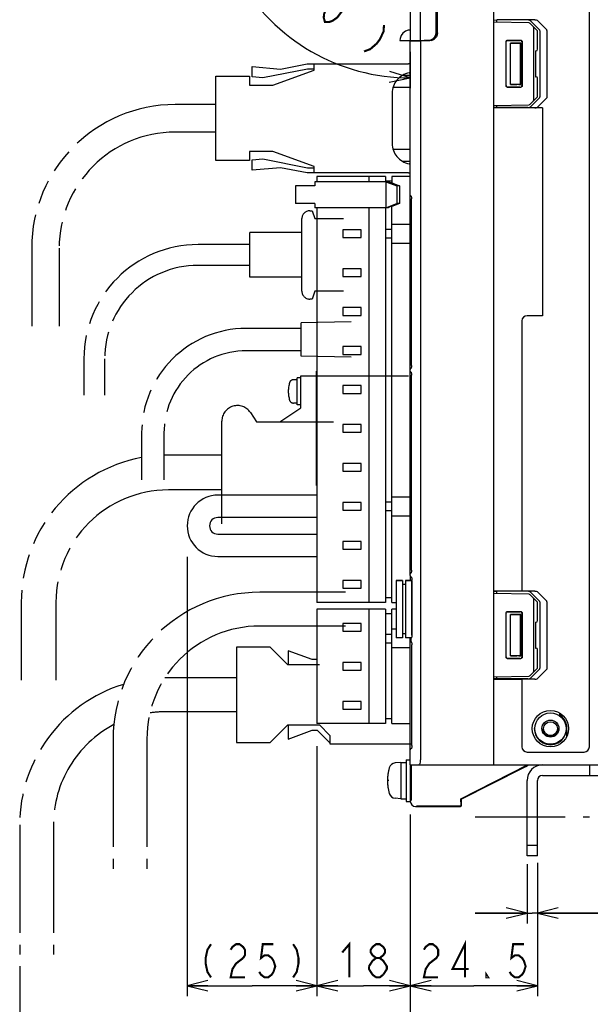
# Model space of a CAD drawing. Extents: x 77 to 816, y 33 to 540.
# Tile 19 of 22: x 565 to 675, y 234 to 423. Entities that reach past the tile are written whole.
import ezdxf

# ---------------------------------------------------------------- set-up
doc = ezdxf.new("R2010")
doc.units = 0
doc.header["$LTSCALE"] = 46.2
for name, pattern in [('CENTER', [0.6, 0.375, -0.075, 0.075, -0.075]), ('HIDDEN', [0.2, 0.1, -0.1]), ('PHANTOM', [0.8, 0.45, -0.05, 0.1, -0.05, 0.1, -0.05])]:
    doc.linetypes.add(name, pattern=pattern)
doc.layers.get('0').update_dxf_attribs({"linetype": 'CONTINUOUS'})
for name, color, linetype in [('ALL_AXIS', 7, 'CONTINUOUS'), ('ALL_CURVE', 7, 'CONTINUOUS'), ('ALL_DIM', 7, 'CONTINUOUS'), ('ALL_FEATURES', 7, 'CONTINUOUS'), ('DEFAULT_2', 8, 'HIDDEN')]:
    doc.layers.add(name, color=color, linetype=linetype)
doc.dimstyles.get("Standard").update_dxf_attribs({"dimtxt": 2.5, "dimasz": 2.5, "dimexe": 1.25, "dimexo": 0.625, "dimtad": 1, "dimcen": 2.5, "dimazin": 3, "dimtfac": 1, "dimtmove": 0, "dimatfit": 3})

# ---------------------------------------------------------------- blocks, each defined once
blk = doc.blocks.new('_OPEN')
at = {"color": 0, "linetype": 'BYBLOCK'}
for p, q in [((0, 0), (-1, 0.25)), ((-1, -0.25), (0, 0)), ((-1, 0), (0, 0))]:
    blk.add_line(p, q, dxfattribs=at)
blk = doc.blocks.new('*D0')
at = {"layer": 'ALL_DIM', "color": 2, "linetype": 'CONTINUOUS'}
for p, q in [((597.02, 320.08), (597.02, 235.5)), ((622.02, 283.65), (622.02, 235.5)), ((597.02, 237.5), (609.52, 237.5)), ((622.02, 237.5), (609.52, 237.5))]:
    blk.add_line(p, q, dxfattribs=at)
at = {"layer": 'ALL_DIM', "color": 2, "linetype": 'CONTINUOUS', "xscale": 4, "yscale": 4, "zscale": 4, "rotation": 180}
blk.add_blockref('_OPEN', (597.02, 237.5), dxfattribs=at)
at = {"layer": 'ALL_DIM', "color": 2, "linetype": 'CONTINUOUS', "xscale": 4, "yscale": 4, "zscale": 4}
blk.add_blockref('_OPEN', (622.02, 237.5), dxfattribs=at)
blk = doc.blocks.new('*D4')
at = {"layer": 'ALL_DIM', "color": 2, "linetype": 'CONTINUOUS'}
for p, q in [((635.12, 453.31), (605.18, 470.6)), ((640, 417.32), (640, 410.28))]:
    blk.add_line(p, q, dxfattribs=at)
for points in [[(605.98, 465.58), (606.91, 469.6), (604.2, 466.49)], [(635.95, 411.49), (640, 412.28), (636.06, 413.49)]]:
    blk.add_lwpolyline(points, dxfattribs=at)
for start, end in [(150, 210), (210, 270)]:
    blk.add_arc((640, 450.49), 38.21, start, end, dxfattribs=at)
blk = doc.blocks.new('*D6')
at = {"layer": 'ALL_DIM', "color": 2, "linetype": 'CONTINUOUS'}
for p, q in [((622.02, 282.48), (622.02, 235.5)), ((640, 268.8), (640, 235.5)), ((622.02, 237.5), (631.01, 237.5)), ((640, 237.5), (631.01, 237.5))]:
    blk.add_line(p, q, dxfattribs=at)
at = {"layer": 'ALL_DIM', "color": 2, "linetype": 'CONTINUOUS', "xscale": 4, "yscale": 4, "zscale": 4, "rotation": 180}
blk.add_blockref('_OPEN', (622.02, 237.5), dxfattribs=at)
at = {"layer": 'ALL_DIM', "color": 2, "linetype": 'CONTINUOUS', "xscale": 4, "yscale": 4, "zscale": 4}
blk.add_blockref('_OPEN', (640, 237.5), dxfattribs=at)
blk = doc.blocks.new('*D7')
at = {"layer": 'ALL_DIM', "color": 2, "linetype": 'CONTINUOUS'}
for p, q in [((640, 269.95), (640, 221.5)), ((564.75, 241.29), (564.75, 221.5)), ((564.75, 223.5), (602.38, 223.5)), ((640, 223.5), (602.38, 223.5))]:
    blk.add_line(p, q, dxfattribs=at)
at = {"layer": 'ALL_DIM', "color": 2, "linetype": 'CONTINUOUS', "xscale": 4, "yscale": 4, "zscale": 4, "rotation": 180}
blk.add_blockref('_OPEN', (564.75, 223.5), dxfattribs=at)
at = {"layer": 'ALL_DIM', "color": 2, "linetype": 'CONTINUOUS', "xscale": 4, "yscale": 4, "zscale": 4}
blk.add_blockref('_OPEN', (640, 223.5), dxfattribs=at)
blk = doc.blocks.new('*D8')
at = {"layer": 'ALL_DIM', "color": 2, "linetype": 'CONTINUOUS'}
for p, q in [((640, 270.44), (640, 221.5)), ((780, 269.42), (780, 221.5)), ((640, 223.5), (710, 223.5)), ((780, 223.5), (710, 223.5))]:
    blk.add_line(p, q, dxfattribs=at)
at = {"layer": 'ALL_DIM', "color": 2, "linetype": 'CONTINUOUS', "xscale": 4, "yscale": 4, "zscale": 4, "rotation": 180}
blk.add_blockref('_OPEN', (640, 223.5), dxfattribs=at)
at = {"layer": 'ALL_DIM', "color": 2, "linetype": 'CONTINUOUS', "xscale": 4, "yscale": 4, "zscale": 4}
blk.add_blockref('_OPEN', (780, 223.5), dxfattribs=at)
blk = doc.blocks.new('*D13')
at = {"layer": 'ALL_DIM', "color": 2, "linetype": 'CONTINUOUS'}
for p, q in [((640, 269.92), (640, 235.5)), ((664.5, 261.15), (664.5, 235.5)), ((640, 237.5), (652.25, 237.5)), ((664.5, 237.5), (652.25, 237.5))]:
    blk.add_line(p, q, dxfattribs=at)
at = {"layer": 'ALL_DIM', "color": 2, "linetype": 'CONTINUOUS', "xscale": 4, "yscale": 4, "zscale": 4, "rotation": 180}
blk.add_blockref('_OPEN', (640, 237.5), dxfattribs=at)
at = {"layer": 'ALL_DIM', "color": 2, "linetype": 'CONTINUOUS', "xscale": 4, "yscale": 4, "zscale": 4}
blk.add_blockref('_OPEN', (664.5, 237.5), dxfattribs=at)
blk = doc.blocks.new('*D14')
at = {"layer": 'ALL_DIM', "color": 2, "linetype": 'CONTINUOUS'}
for p, q in [((662.5, 260.9), (662.5, 249.5)), ((664.5, 260.9), (664.5, 249.5)), ((662.5, 251.5), (652.5, 251.5)), ((652.5, 251.5), (663.5, 251.5)), ((689.52, 251.5), (663.5, 251.5)), ((664.5, 251.5), (689.52, 251.5))]:
    blk.add_line(p, q, dxfattribs=at)
at = {"layer": 'ALL_DIM', "color": 2, "linetype": 'CONTINUOUS', "xscale": 4, "yscale": 4, "zscale": 4}
blk.add_blockref('_OPEN', (662.5, 251.5), dxfattribs=at)
at = {"layer": 'ALL_DIM', "color": 2, "linetype": 'CONTINUOUS', "xscale": 4, "yscale": 4, "zscale": 4, "rotation": 180}
blk.add_blockref('_OPEN', (664.5, 251.5), dxfattribs=at)

msp = doc.modelspace()

# ---------------------------------------------------------------- linework, layer by layer
at = {"color": 7, "linetype": 'CONTINUOUS'}
for p, q in [((674.5, 283.5), (674.5, 436.5)), ((664.003, 423.49), (661.5, 423.49)), ((666.218, 421.615), (664.568, 423.283)), ((666.343, 408.667), (666.343, 421.333)), ((665.5, 366.5), (662.5, 366.5)), ((661.5, 365.5), (661.5, 313.5)), ((656, 313.5), (661.5, 313.5)), ((664.003, 313.49), (661.5, 313.49)), ((666.218, 311.615), (664.568, 313.283)), ((666.343, 298.667), (666.343, 311.333)), ((666.218, 298.385), (664.568, 296.717)), ((656, 296.5), (661.5, 296.5)), ((664.003, 296.51), (661.5, 296.51)), ((661.5, 296.5), (661.5, 283.5)), ((662.5, 282.5), (673.5, 282.5))]:
    msp.add_line(p, q, dxfattribs=at)
for points in [[(664.003, 423.49), (664.233, 423.462), (664.424, 423.389), (664.568, 423.283)], [(666.343, 421.333), (666.33, 421.429), (666.289, 421.524), (666.218, 421.615)], [(666.343, 408.667), (666.33, 408.571), (666.289, 408.476), (666.218, 408.385)], [(664.003, 313.49), (664.233, 313.462), (664.424, 313.389), (664.568, 313.283)], [(666.343, 311.333), (666.33, 311.429), (666.289, 311.524), (666.218, 311.615)], [(666.343, 298.667), (666.33, 298.571), (666.289, 298.476), (666.218, 298.385)], [(664.003, 296.51), (664.233, 296.538), (664.424, 296.611), (664.568, 296.717)]]:
    msp.add_lwpolyline(points, dxfattribs=at)
msp.add_circle((667, 287), 3.5, dxfattribs=at)
for centre, start, end in [((662.5, 365.5), 90, 180), ((662.5, 283.5), 180, 270), ((673.5, 283.5), 270, 360)]:
    msp.add_arc(centre, 1, start, end, dxfattribs=at)
at = {"layer": 'ALL_AXIS', "color": 8, "linetype": 'PHANTOM'}
for p, q in [((613.51, 410.9), (621.51, 413.75)), ((621.51, 413.75), (621.51, 415)), ((621.51, 415), (639.628, 415)), ((602.51, 396.4), (602.51, 412.6)), ((602.51, 412.6), (609.01, 412.6)), ((609.01, 412.6), (609.01, 410.9)), ((640, 412.75), (638.459, 412.75)), ((639.787, 413.25), (640, 413.25)), ((609.01, 410.9), (613.51, 410.9)), ((636.51, 409.316), (636.51, 399.684)), ((609.01, 396.4), (602.51, 396.4)), ((609.01, 398.1), (609.01, 396.4)), ((613.51, 398.1), (609.01, 398.1)), ((621.51, 395.25), (613.51, 398.1)), ((638.459, 396.25), (640, 396.25)), ((621.51, 394), (621.51, 395.25)), ((640, 395.75), (639.787, 395.75)), ((639.628, 394), (621.51, 394)), ((619, 364.05), (610.4, 364.05)), ((628.6, 365.3), (619, 365.1)), ((619, 358.7), (619, 365.1)), ((619, 359.75), (610.4, 359.75)), ((628.6, 358.5), (619, 358.7)), ((618.201, 349.33), (618.201, 354.53)), ((618.895, 354.53), (618.201, 354.53)), ((618.895, 348.75), (618.895, 354.9)), ((618.895, 354.9), (640.254, 354.9)), ((618.201, 354.18), (617.508, 354.18)), ((618.201, 349.68), (617.508, 349.68)), ((618.895, 349.33), (618.201, 349.33)), ((609.195, 347.859), (610.395, 346.05)), ((614.895, 346.05), (618.895, 348.75)), ((603.695, 326.4), (603.695, 346.2))]:
    msp.add_line(p, q, dxfattribs=at)
at = {"layer": 'ALL_AXIS', "color": 7, "linetype": 'CONTINUOUS'}
for p, q in [((622.02, 393.3), (622.02, 392.3)), ((635.22, 393.3), (622.02, 393.3)), ((632.02, 393.3), (632.02, 392.3)), ((635.22, 393.3), (635.22, 392.3)), ((617.863, 391.5), (617.863, 388.1)), ((620.488, 391.5), (617.864, 391.5)), ((620.488, 388.1), (617.864, 388.1)), ((622.02, 387.3), (622.02, 311.3)), ((632.02, 387.3), (632.02, 311.3)), ((635.22, 387.3), (635.22, 311.3)), ((627.02, 383.05), (627.02, 381.55)), ((630.52, 383.05), (627.02, 383.05)), ((630.52, 381.55), (630.52, 383.05)), ((627.02, 381.55), (630.52, 381.55)), ((627.02, 375.55), (627.02, 374.05)), ((630.52, 375.55), (627.02, 375.55)), ((630.52, 374.05), (630.52, 375.55)), ((627.02, 374.05), (630.52, 374.05)), ((627.02, 368.05), (627.02, 366.55)), ((630.52, 368.05), (627.02, 368.05)), ((630.52, 366.55), (630.52, 368.05)), ((627.02, 366.55), (630.52, 366.55)), ((627.02, 360.55), (627.02, 359.05)), ((630.52, 360.55), (627.02, 360.55)), ((630.52, 359.05), (630.52, 360.55)), ((627.02, 359.05), (630.52, 359.05)), ((627.02, 353.05), (627.02, 351.55)), ((630.52, 353.05), (627.02, 353.05)), ((630.52, 351.55), (630.52, 353.05)), ((627.02, 351.55), (630.52, 351.55)), ((627.02, 345.55), (627.02, 344.05)), ((630.52, 345.55), (627.02, 345.55)), ((630.52, 344.05), (630.52, 345.55)), ((627.02, 344.05), (630.52, 344.05)), ((627.02, 338.05), (627.02, 336.55)), ((630.52, 338.05), (627.02, 338.05)), ((630.52, 336.55), (630.52, 338.05)), ((627.02, 336.55), (630.52, 336.55)), ((627.02, 330.55), (627.02, 329.05)), ((630.52, 330.55), (627.02, 330.55)), ((630.52, 329.05), (630.52, 330.55)), ((627.02, 329.05), (630.52, 329.05)), ((627.02, 323.05), (627.02, 321.55)), ((630.52, 323.05), (627.02, 323.05)), ((630.52, 321.55), (630.52, 323.05)), ((627.02, 321.55), (630.52, 321.55)), ((627.02, 315.55), (627.02, 314.05)), ((630.52, 315.55), (627.02, 315.55)), ((630.52, 314.05), (630.52, 315.55)), ((637.3, 315.5), (637.3, 304.5)), ((637.3, 315.5), (638.5, 315.5)), ((639.1, 315.5), (640.3, 315.5)), ((640.3, 315.5), (640.3, 304.821)), ((627.02, 314.05), (630.52, 314.05)), ((635.22, 311.3), (622.02, 311.3)), ((622.02, 310), (622.02, 288)), ((635.22, 310), (622.02, 310)), ((632.02, 310), (632.02, 288)), ((635.22, 310), (635.22, 288)), ((630.52, 299.75), (627.02, 299.75)), ((627.02, 299.75), (627.02, 298.25)), ((630.52, 298.25), (630.52, 299.75)), ((627.02, 298.25), (630.52, 298.25)), ((630.52, 292.25), (627.02, 292.25)), ((627.02, 292.25), (627.02, 290.75)), ((630.52, 290.75), (630.52, 292.25)), ((627.02, 290.75), (630.52, 290.75)), ((668.997, 289.499), (669.013, 289.543)), ((669.029, 289.591), (669.06, 289.682)), ((669.06, 289.682), (669.091, 289.774)), ((635.22, 288), (622.02, 288)), ((639.2, 281), (640, 281)), ((639.2, 281), (639.2, 273)), ((638.2, 280.5), (637.081, 280.402)), ((638.2, 280.5), (639.2, 280.5)), ((638.2, 280.5), (638.2, 273.5)), ((640, 280), (640, 273)), ((640.154, 278.772), (640, 278.772)), ((655.581, 276.399), (656.762, 277)), ((656.83, 277), (655.641, 276.397)), ((656.762, 277), (657.951, 277.603)), ((658.011, 277.601), (656.83, 277)), ((657.951, 277.603), (658.886, 278.075)), ((658.937, 278.074), (658.011, 277.601)), ((658.886, 278.075), (659.592, 278.43)), ((659.633, 278.43), (658.937, 278.074)), ((660.091, 278.668), (659.633, 278.43)), ((640.154, 275.228), (640, 275.228)), ((653.5, 275.332), (653.959, 275.57)), ((653.959, 275.57), (654.655, 275.926)), ((654.706, 275.925), (654, 275.57)), ((654.655, 275.926), (655.581, 276.399)), ((655.641, 276.397), (654.706, 275.925)), ((638.2, 273.5), (637.081, 273.598)), ((638.2, 273.5), (639.2, 273.5)), ((639.2, 273), (640, 273))]:
    msp.add_line(p, q, dxfattribs=at)
at = {"layer": 'ALL_AXIS', "color": 7, "linetype": 'CENTER'}
msp.add_line((652.5, 270), (674.5, 270), dxfattribs=at)
at = {"layer": 'ALL_AXIS', "color": 7, "linetype": 'CONTINUOUS'}
for points in [[(668.663, 289.812), (668.672, 289.811), (668.74, 289.779), (668.863, 289.706), (669.029, 289.591)], [(669.013, 289.543), (668.851, 289.67), (668.732, 289.757), (668.67, 289.804), (668.663, 289.812)], [(669.401, 289.536), (669.22, 289.539), (669.013, 289.543)], [(669.029, 289.591), (669.235, 289.596), (669.326, 289.597)], [(659.592, 278.43), (660.066, 278.667), (660.206, 278.735), (660.276, 278.768), (660.287, 278.773)], [(660.287, 278.773), (660.281, 278.769), (660.221, 278.736), (660.091, 278.668)], [(654, 275.57), (653.525, 275.333), (653.386, 275.265), (653.316, 275.232), (653.305, 275.227)], [(653.305, 275.227), (653.311, 275.231), (653.371, 275.264), (653.5, 275.332)]]:
    msp.add_lwpolyline(points, dxfattribs=at)
at = {"layer": 'ALL_AXIS', "color": 8, "linetype": 'PHANTOM'}
for centre, radius, start, end in [((639.628, 414.118), 0.882, 64.96472, 90), ((639.628, 414.118), 0.882, 280.41098, 295.71619), ((640.51, 409.316), 4, 100.41098, 180), ((640.51, 399.684), 4, 180, 259.58902), ((639.628, 394.882), 0.882, 64.28379, 79.58902), ((639.628, 394.882), 0.882, 270, 295.03531), ((622.501, 351.93), 6, 163.80865, 196.19135), ((617.508, 353.38), 0.8, 90, 163.80865), ((606.695, 346.2), 3, 33.56834, 180), ((617.508, 350.48), 0.8, 196.19135, 270)]:
    msp.add_arc(centre, radius, start, end, dxfattribs=at)
at = {"layer": 'ALL_AXIS', "color": 7, "linetype": 'CONTINUOUS'}
for centre, radius, start, end in [((644.6, 277), 9, 164.11915, 195.88085), ((637.194, 279.107), 1.3, 95, 164.11915), ((637.194, 274.893), 1.3, 195.88085, 265)]:
    msp.add_arc(centre, radius, start, end, dxfattribs=at)
at = {"layer": 'ALL_CURVE', "color": 40, "linetype": 'CONTINUOUS'}
msp.add_line((635.848, 277), (635.6, 277), dxfattribs=at)
msp.add_arc((644.6, 277), 9, 166.5066, 193.4934, dxfattribs=at)
at = {"layer": 'ALL_DIM', "color": 2, "linetype": 'CONTINUOUS', "const_width": 0.4}
for points in [[(623.559, 423.049), (623.33, 423.889), (623.376, 424.522), (623.743, 425.581), (625.026, 427.285), (625.942, 427.93), (626.538, 428.149), (627.408, 428.162), (627.637, 427.322), (627.591, 426.689), (627.224, 425.63), (625.941, 423.925), (625.025, 423.28), (624.429, 423.061), (623.559, 423.049)], [(634.939, 422.492), (634.847, 421.226), (634.16, 419.741), (633.518, 418.889), (632.281, 417.817), (631.09, 417.379)], [(601.608, 245.5), (600.92, 244.433), (600.576, 242.833), (600.576, 241.767), (600.92, 240.167), (601.608, 239.1)], [(605.392, 244.433), (605.736, 244.967), (606.424, 245.5), (607.112, 245.5), (607.8, 244.967), (608.144, 244.433), (608.144, 243.367), (607.8, 242.833)], [(613.648, 245.5), (611.584, 245.5), (611.24, 242.833), (611.928, 243.367), (612.616, 243.367), (613.304, 242.833), (613.648, 242.3), (613.992, 241.233), (613.648, 240.167), (613.304, 239.633), (612.616, 239.1), (611.928, 239.1), (611.24, 239.633), (610.896, 240.167)], [(617.432, 245.5), (618.12, 244.433), (618.464, 242.833), (618.464, 241.767), (618.12, 240.167), (617.432, 239.1)], [(626.882, 243.9), (628.258, 245.5), (628.258, 239.1)], [(633.418, 242.833), (632.73, 243.367), (632.386, 243.9), (632.386, 244.433), (632.73, 244.967), (633.418, 245.5), (634.106, 245.5), (634.794, 244.967), (635.138, 244.433), (635.138, 243.9), (634.794, 243.367), (634.106, 242.833)], [(642.618, 244.433), (642.962, 244.967), (643.65, 245.5), (644.338, 245.5), (645.026, 244.967), (645.37, 244.433), (645.37, 243.367), (645.026, 242.833), (644.338, 242.3), (643.65, 241.767), (642.962, 240.7), (642.618, 239.1), (645.37, 239.1)], [(650.53, 239.1), (650.53, 245.5), (648.122, 240.7), (651.218, 240.7)], [(661.882, 245.5), (659.818, 245.5), (659.474, 242.833), (660.162, 243.367), (660.85, 243.367), (661.538, 242.833), (661.882, 242.3), (662.226, 241.233), (661.882, 240.167), (661.538, 239.633), (660.85, 239.1), (660.162, 239.1), (659.474, 239.633), (659.13, 240.167)], [(607.8, 242.833), (606.424, 241.767), (605.736, 240.7), (605.392, 239.1), (608.144, 239.1)], [(632.042, 241.233), (632.73, 242.3), (633.418, 242.833), (634.106, 242.833), (634.794, 242.3), (635.138, 241.767), (635.482, 241.233), (635.482, 240.7), (634.794, 239.633)], [(633.418, 239.1), (632.73, 239.633), (632.386, 240.167), (632.042, 240.7), (632.042, 241.233)], [(634.794, 239.633), (634.106, 239.1), (633.418, 239.1)], [(655.002, 239.1), (654.658, 239.1), (654.658, 239.633), (655.002, 239.1)]]:
    msp.add_lwpolyline(points, dxfattribs=at)
at = {"layer": 'ALL_FEATURES', "color": 7, "linetype": 'CONTINUOUS'}
for p, q in [((656, 440), (656, 280)), ((640, 439), (640, 419.5)), ((642, 419.5), (642, 439)), ((644.969, 421.032), (644.969, 436.442)), ((645, 421.001), (645, 436.412)), ((645.2, 420.949), (645.2, 434.465)), ((645.235, 420.95), (645.235, 434.43)), ((656, 423.413), (656.7, 423.438)), ((662.878, 422.88), (656, 423)), ((662.618, 423.441), (656.7, 423.438)), ((656.7, 422.988), (656.7, 423.438)), ((664.5, 421.352), (663.086, 422.79)), ((664.873, 421.568), (663.194, 423.235)), ((663.8, 408.148), (663.8, 421.852)), ((664.5, 417.795), (664.5, 421.352)), ((665, 408.713), (665, 421.287)), ((637.998, 419.5), (643.501, 419.5)), ((643.786, 419.451), (640, 419.318)), ((640, 316.466), (640, 419.318)), ((642, 419.388), (642, 281)), ((642.3, 419.5), (642.3, 419.399)), ((642.685, 419.5), (642.685, 419.534)), ((642.685, 419.534), (643.468, 419.533)), ((643.964, 419.573), (643.501, 419.5)), ((644.382, 419.786), (643.964, 419.573)), ((644, 419.479), (644, 419.592)), ((658.453, 410.753), (658.453, 419.247)), ((658.5, 410.8), (658.5, 419.2)), ((658.753, 419.547), (661.246, 419.546)), ((658.8, 419.5), (661.2, 419.5)), ((659.3, 411), (659.3, 419)), ((661.3, 419), (659.3, 419)), ((659.3, 419), (660.532, 418.968)), ((661.262, 418.962), (661.3, 419)), ((661.262, 411.038), (661.262, 418.962)), ((661.3, 411), (661.3, 419)), ((661.5, 419.2), (661.5, 410.8)), ((661.546, 419.246), (661.546, 410.754)), ((664.137, 417.494), (664.205, 417.495)), ((664.137, 417.494), (664.137, 412.506)), ((664.137, 412.506), (664.205, 412.505)), ((664.5, 408.648), (664.5, 412.205)), ((661.246, 410.454), (658.753, 410.453)), ((661.2, 410.5), (658.8, 410.5)), ((659.3, 411), (660.532, 411.032)), ((661.3, 411), (659.3, 411)), ((660.921, 411.038), (661.262, 411.038)), ((661.262, 411.038), (661.3, 411)), ((663.086, 407.21), (664.5, 408.648)), ((663.194, 406.765), (664.873, 408.432)), ((664.568, 406.717), (666.218, 408.385)), ((656, 407), (662.878, 407.12)), ((656.7, 406.562), (656, 406.587)), ((665.5, 406.5), (656, 406.5)), ((656.7, 406.562), (656.7, 407.012)), ((662.618, 406.559), (656.7, 406.562)), ((665.5, 406.51), (664.003, 406.51)), ((665.5, 406.5), (665.5, 366.5)), ((636.42, 393.3), (636.42, 392.1)), ((640, 393.3), (636.42, 393.3)), ((621.641, 391.5), (620.488, 391.5)), ((621.641, 392.3), (621.641, 391.5)), ((635.725, 392.3), (621.641, 392.3)), ((636.42, 392.4), (635.22, 392.4)), ((635.262, 392.3), (635.262, 387.3)), ((635.262, 392.3), (637.439, 391.5)), ((636.211, 392.1), (635.725, 392.3)), ((636.442, 392.1), (636.211, 392.1)), ((636.442, 392.1), (637.902, 391.5)), ((637.439, 391.5), (637.439, 388.1)), ((637.902, 391.5), (637.439, 391.5)), ((637.902, 391.5), (637.902, 388.1)), ((640.022, 389.651), (640, 389.761)), ((640.084, 389.56), (640.022, 389.651)), ((640.168, 389.504), (640.084, 389.56)), ((640.246, 389.145), (640.254, 388.979)), ((640.254, 356.921), (640.254, 388.979)), ((621.641, 388.1), (620.488, 388.1)), ((621.641, 388.1), (621.641, 387.3)), ((635.725, 387.3), (621.641, 387.3)), ((635.262, 387.3), (637.439, 388.1)), ((636.211, 387.5), (635.725, 387.3)), ((636.442, 387.5), (636.211, 387.5)), ((636.42, 311.3), (636.42, 387.5)), ((637.902, 388.1), (636.442, 387.5)), ((637.902, 388.1), (637.439, 388.1)), ((636.42, 383.1), (635.22, 383.1)), ((636.42, 384.1), (640, 384.1)), ((635.22, 381.5), (636.42, 381.5)), ((636.42, 380.5), (640, 380.5)), ((640.254, 356.921), (640.246, 356.756)), ((621.94, 333.8), (621.94, 355.8)), ((621.94, 355.8), (622.02, 355.8)), ((640.022, 356.249), (640, 356.139)), ((640.022, 355.751), (640, 355.861)), ((640.084, 356.34), (640.022, 356.249)), ((640.084, 355.66), (640.022, 355.751)), ((640.168, 356.396), (640.084, 356.34)), ((640.168, 355.604), (640.084, 355.66)), ((640.246, 355.245), (640.254, 355.079)), ((640.254, 317.521), (640.254, 355.079)), ((621.94, 333.8), (622.02, 333.8)), ((622.02, 331.95), (602.92, 331.95)), ((636.42, 330.6), (635.22, 330.6)), ((636.42, 331.6), (640, 331.6)), ((635.22, 329), (636.42, 329)), ((636.42, 328), (640, 328)), ((622.02, 327.65), (602.92, 327.65)), ((602.92, 324.45), (622.02, 324.45)), ((602.92, 320.15), (622.02, 320.15)), ((640.022, 316.849), (640, 316.739)), ((640.084, 316.94), (640.022, 316.849)), ((640.168, 316.996), (640.084, 316.94)), ((640.254, 317.521), (640.246, 317.356)), ((638.5, 315.5), (637.3, 315.5)), ((638.5, 315.5), (638.5, 304.5)), ((639.1, 314.75), (638.5, 314.75)), ((639.1, 315.5), (639.1, 304.5)), ((640.3, 315.5), (639.1, 315.5)), ((640, 316.462), (640, 315.5)), ((640.125, 316.219), (640.057, 316.287)), ((640.206, 316.178), (640.239, 316.107)), ((640.301, 315.819), (640.312, 315.628)), ((640.312, 305.015), (640.312, 315.628)), ((656, 313.413), (656.7, 313.438)), ((662.878, 312.88), (656, 313)), ((662.618, 313.441), (656.7, 313.438)), ((656.7, 312.988), (656.7, 313.438)), ((664.873, 311.568), (663.194, 313.235)), ((636.42, 312.2), (635.22, 312.2)), ((636.42, 311.3), (637.3, 311.3)), ((664.5, 311.352), (663.086, 312.79)), ((663.8, 298.148), (663.8, 311.852)), ((664.5, 307.795), (664.5, 311.352)), ((665, 298.713), (665, 311.287)), ((636.42, 309.1), (635.22, 309.1)), ((637.3, 310), (636.42, 310)), ((636.42, 288), (636.42, 310)), ((658.453, 300.753), (658.453, 309.247)), ((658.5, 300.8), (658.5, 309.2)), ((658.753, 309.547), (661.246, 309.546)), ((658.8, 309.5), (661.2, 309.5)), ((661.5, 309.2), (661.5, 300.8)), ((661.546, 309.246), (661.546, 300.754)), ((627.02, 307.25), (627.02, 305.75)), ((630.52, 307.25), (627.02, 307.25)), ((630.52, 305.75), (630.52, 307.25)), ((661.3, 309), (659.3, 309)), ((659.3, 309), (660.532, 308.968)), ((659.3, 301), (659.3, 309)), ((661.262, 308.962), (661.3, 309)), ((661.262, 301.038), (661.262, 308.962)), ((661.3, 301), (661.3, 309)), ((664.137, 307.494), (664.205, 307.495)), ((664.137, 307.494), (664.137, 302.506)), ((627.02, 305.75), (630.52, 305.75)), ((637.3, 306.15), (636.42, 306.15)), ((639.1, 305.25), (638.5, 305.25)), ((636.42, 305.15), (635.22, 305.15)), ((635.22, 303.55), (636.42, 303.55)), ((638.5, 304.5), (637.3, 304.5)), ((640.215, 304.5), (639.1, 304.5)), ((640, 280), (640, 304.5)), ((640.215, 304.497), (640.19, 304.405)), ((640.19, 303.765), (640.19, 304.405)), ((640.19, 303.765), (640.214, 303.673)), ((640.312, 305.015), (640.311, 304.992)), ((640, 302.55), (636.42, 302.55)), ((640.306, 303.292), (640.312, 303.155)), ((640.312, 283.735), (640.312, 303.155)), ((664.137, 302.506), (664.205, 302.505)), ((664.5, 298.648), (664.5, 302.205)), ((661.246, 300.454), (658.753, 300.453)), ((661.2, 300.5), (658.8, 300.5)), ((659.3, 301), (660.532, 301.032)), ((661.3, 301), (659.3, 301)), ((660.921, 301.038), (661.262, 301.038)), ((661.262, 301.038), (661.3, 301)), ((663.086, 297.21), (664.5, 298.648)), ((663.194, 296.765), (664.873, 298.432)), ((656, 297), (662.878, 297.12)), ((656.7, 296.562), (656, 296.587)), ((656.7, 296.562), (656.7, 297.012)), ((662.618, 296.559), (656.7, 296.562)), ((636.42, 288.9), (635.22, 288.9)), ((669.091, 289.774), (669.095, 289.786)), ((636.42, 288), (640, 288)), ((670.186, 285.571), (670.186, 287)), ((640.312, 283.735), (640.311, 283.716)), ((640, 280), (695.4, 280)), ((640.021, 278.772), (640.024, 279.241)), ((640.033, 279.93), (640.035, 280)), ((640.052, 280), (640.054, 279.93)), ((640.054, 279.93), (640.059, 279.637)), ((640.059, 279.637), (640.064, 279.148)), ((640.064, 279.148), (640.067, 278.772)), ((640.166, 280), (640.166, 273.166)), ((649.738, 273.465), (662.607, 280)), ((649.825, 273.411), (661.73, 279.457)), ((661.73, 279.457), (662.247, 279.721)), ((662.247, 279.721), (662.603, 279.905)), ((662.603, 279.905), (662.696, 279.955)), ((662.696, 279.955), (662.73, 279.974)), ((662.73, 279.974), (662.754, 280)), ((674.5, 280), (674.5, 278)), ((664.5, 262.5), (664.5, 277)), ((665.5, 278), (698.5, 278)), ((640.023, 274.852), (640.021, 275.228)), ((640.067, 275.228), (640.063, 274.759)), ((640.028, 274.363), (640.023, 274.852)), ((649.825, 273.411), (649.738, 273.465)), ((649.738, 272.908), (649.738, 273.465)), ((649.825, 273.411), (649.825, 272.087)), ((641.009, 272.009), (649.668, 272.009)), ((641.166, 272.166), (649.747, 272.166)), ((649.669, 272.009), (649.668, 272.009)), ((649.669, 272.009), (649.825, 272.087)), ((649.738, 272.908), (649.741, 272.462)), ((649.825, 272.087), (649.747, 272.166)), ((664.5, 264.5), (662.5, 264.5)), ((664.5, 262.5), (662.5, 262.5))]:
    msp.add_line(p, q, dxfattribs=at)
at = {"layer": 'ALL_FEATURES', "color": 8, "linetype": 'PHANTOM'}
for p, q in [((609.51, 412.492), (609.51, 414.5)), ((609.51, 414.5), (615.01, 414)), ((620.207, 414), (611.563, 412.305)), ((615.01, 414), (620.11, 415)), ((620.11, 415), (621.51, 415)), ((621.51, 414), (620.207, 414)), ((611.563, 412.305), (609.51, 412.492)), ((636.702, 410.5), (640, 410.5)), ((602.51, 407.15), (594.71, 407.15)), ((602.51, 401.85), (594.71, 401.85)), ((640, 398.5), (636.702, 398.5)), ((609.51, 396.508), (611.563, 396.695)), ((609.51, 394.5), (609.51, 396.508)), ((611.563, 396.695), (620.207, 395)), ((615.01, 395), (609.51, 394.5)), ((620.11, 394), (615.01, 395)), ((620.207, 395), (621.51, 395)), ((621.51, 394), (620.11, 394)), ((619.12, 371.2), (619.12, 385.2)), ((620.62, 386.7), (621.12, 386.7)), ((621.12, 386.7), (621.62, 385.2)), ((621.62, 385.2), (627.12, 385.2)), ((609.12, 373.9), (609.12, 382.5)), ((619.12, 382.5), (609.12, 382.5)), ((567.06, 379.5), (567.06, 364.5)), ((572.36, 379.5), (572.36, 364.5)), ((609.12, 380.2), (599.12, 380.2)), ((609.12, 376.2), (599.12, 376.2)), ((619.12, 373.9), (609.12, 373.9)), ((621.12, 369.7), (620.62, 369.7)), ((621.62, 371.2), (621.12, 369.7)), ((627.12, 371.2), (621.62, 371.2)), ((610.4, 364.05), (608.4, 364.05)), ((610.4, 359.75), (608.4, 359.75)), ((577.12, 358.2), (577.12, 351.2)), ((581.12, 358.2), (581.12, 351.2)), ((610.395, 346.05), (625.195, 346.05)), ((588.25, 343.9), (588.25, 334.9)), ((592.55, 343.9), (592.55, 334.9)), ((603.695, 339.65), (593.395, 339.65)), ((603.695, 332.95), (593.395, 332.95)), ((627.5, 313.25), (611, 313.25)), ((565.045, 311.3), (565.045, 296.3)), ((571.745, 311.3), (571.745, 296.3)), ((627.5, 306.75), (611, 306.75)), ((606.5, 302.7), (606.5, 284.3)), ((613, 302.7), (606.5, 302.7)), ((616.4, 299.3), (613, 302.7)), ((621.086, 300.3), (616.5, 302)), ((616.5, 302), (616.5, 299.3)), ((622.086, 300.3), (621.086, 300.3)), ((622.5, 299.3), (616.4, 299.3)), ((606.5, 296.75), (593, 296.75)), ((606.5, 290.25), (593, 290.25)), ((613, 284.3), (616.4, 287.7)), ((616.4, 287.7), (622.5, 287.7)), ((616.5, 287.7), (616.5, 285)), ((616.5, 285), (621.086, 286.7)), ((621.086, 286.7), (622.086, 286.7)), ((622.086, 286.7), (624.5, 284.286)), ((622.5, 287.7), (624.5, 285.7)), ((582.75, 285), (582.75, 260)), ((589.25, 285), (589.25, 260)), ((624.5, 285.7), (624.5, 284.1)), ((606.5, 284.3), (613, 284.3)), ((624.5, 284.1), (640.312, 284.1)), ((564.75, 268.5), (564.75, 243.5)), ((571.25, 268.5), (571.25, 243.5))]:
    msp.add_line(p, q, dxfattribs=at)
at = {"layer": 'ALL_FEATURES', "color": 3, "linetype": 'CONTINUOUS'}
msp.add_line((662.5, 262.5), (662.5, 277), dxfattribs=at)
at = {"layer": 'ALL_FEATURES', "color": 7, "linetype": 'CONTINUOUS'}
for points in [[(663.194, 423.235), (663.046, 423.342), (662.852, 423.414), (662.618, 423.441)], [(640, 421.5), (639.609, 421.46), (639.066, 421.266), (638.591, 420.919), (638.24, 420.447), (638.043, 419.904), (638, 419.5)], [(643.468, 419.533), (643.932, 419.606), (644.35, 419.819), (644.682, 420.15), (644.895, 420.569), (644.969, 421.032)], [(645.235, 420.95), (645.186, 420.57), (645.043, 420.215), (644.814, 419.908), (644.515, 419.669), (644.165, 419.513), (643.786, 419.451)], [(644, 419.479), (644.246, 419.552), (644.476, 419.665), (644.683, 419.816), (644.861, 420), (645.006, 420.212), (645.113, 420.445), (645.178, 420.693), (645.2, 420.949)], [(645, 421.001), (644.927, 420.537), (644.714, 420.118), (644.382, 419.786)], [(663.8, 421.852), (663.785, 421.956), (663.744, 422.063), (663.679, 422.172), (663.59, 422.278)], [(665, 421.287), (664.987, 421.383), (664.945, 421.478), (664.873, 421.568)], [(658.453, 419.247), (658.475, 419.362), (658.54, 419.459), (658.638, 419.524), (658.753, 419.547)], [(658.8, 419.5), (658.685, 419.477), (658.588, 419.412), (658.523, 419.315), (658.5, 419.2)], [(660.532, 418.968), (660.717, 418.964), (660.921, 418.962), (661.262, 418.962)], [(661.5, 419.2), (661.477, 419.315), (661.412, 419.412), (661.315, 419.477), (661.2, 419.5)], [(661.246, 419.546), (661.361, 419.523), (661.458, 419.458), (661.523, 419.361), (661.546, 419.246)], [(658.753, 410.453), (658.638, 410.476), (658.54, 410.541), (658.475, 410.638), (658.453, 410.753)], [(658.5, 410.8), (658.523, 410.685), (658.588, 410.588), (658.685, 410.523), (658.8, 410.5)], [(660.921, 411.038), (660.717, 411.036), (660.532, 411.032)], [(661.2, 410.5), (661.315, 410.523), (661.412, 410.588), (661.477, 410.685), (661.5, 410.8)], [(661.546, 410.754), (661.523, 410.639), (661.458, 410.542), (661.361, 410.477), (661.246, 410.454)], [(663.59, 407.722), (663.679, 407.828), (663.744, 407.937), (663.785, 408.044), (663.8, 408.148)], [(664.873, 408.432), (664.945, 408.522), (664.987, 408.617), (665, 408.713)], [(662.618, 406.559), (662.852, 406.586), (663.046, 406.658), (663.194, 406.765)], [(664.003, 406.51), (664.233, 406.538), (664.424, 406.611), (664.568, 406.717)], [(640.14, 389.521), (640.139, 389.523), (640.154, 389.5), (640.187, 389.427)], [(640.187, 389.427), (640.221, 389.306), (640.246, 389.145)], [(640.246, 356.756), (640.223, 356.602), (640.191, 356.483), (640.159, 356.408), (640.15, 356.393)], [(640.14, 355.621), (640.139, 355.623), (640.154, 355.6), (640.187, 355.527)], [(640.187, 355.527), (640.221, 355.406), (640.246, 355.245)], [(640.246, 317.356), (640.223, 317.202), (640.191, 317.083), (640.159, 317.008), (640.15, 316.993)], [(640.057, 316.287), (640.014, 316.372), (640, 316.466)], [(640.196, 316.194), (640.193, 316.197), (640.206, 316.178)], [(640.239, 316.107), (640.275, 315.984), (640.301, 315.819)], [(663.194, 313.235), (663.046, 313.342), (662.852, 313.414), (662.618, 313.441)], [(663.8, 311.852), (663.785, 311.956), (663.744, 312.063), (663.679, 312.172), (663.59, 312.278)], [(665, 311.287), (664.987, 311.383), (664.945, 311.478), (664.873, 311.568)], [(658.453, 309.247), (658.475, 309.362), (658.54, 309.459), (658.638, 309.524), (658.753, 309.547)], [(658.8, 309.5), (658.685, 309.477), (658.588, 309.412), (658.523, 309.315), (658.5, 309.2)], [(661.5, 309.2), (661.477, 309.315), (661.412, 309.412), (661.315, 309.477), (661.2, 309.5)], [(661.246, 309.546), (661.361, 309.523), (661.458, 309.458), (661.523, 309.361), (661.546, 309.246)], [(660.532, 308.968), (660.717, 308.964), (660.921, 308.962), (661.262, 308.962)], [(640.214, 303.673), (640.23, 303.643), (640.261, 303.557), (640.288, 303.437), (640.306, 303.292)], [(640.311, 304.992), (640.299, 304.806), (640.27, 304.649), (640.234, 304.537), (640.215, 304.497)], [(658.753, 300.453), (658.638, 300.476), (658.54, 300.541), (658.475, 300.638), (658.453, 300.753)], [(658.5, 300.8), (658.523, 300.685), (658.588, 300.588), (658.685, 300.523), (658.8, 300.5)], [(660.921, 301.038), (660.717, 301.036), (660.532, 301.032)], [(661.2, 300.5), (661.315, 300.523), (661.412, 300.588), (661.477, 300.685), (661.5, 300.8)], [(661.546, 300.754), (661.523, 300.639), (661.458, 300.542), (661.361, 300.477), (661.246, 300.454)], [(663.59, 297.722), (663.679, 297.828), (663.744, 297.937), (663.785, 298.044), (663.8, 298.148)], [(664.873, 298.432), (664.945, 298.522), (664.987, 298.617), (665, 298.713)], [(662.618, 296.559), (662.852, 296.586), (663.046, 296.658), (663.194, 296.765)], [(669.481, 288.999), (669.354, 289.147), (669.235, 289.273), (669.135, 289.371), (669.058, 289.441), (669.012, 289.483), (668.997, 289.499)], [(663.896, 287), (663.919, 286.655), (663.974, 286.338), (664.055, 286.048), (664.155, 285.785), (664.271, 285.547), (664.396, 285.334)], [(669.604, 285.334), (669.729, 285.547), (669.845, 285.785), (669.945, 286.048), (670.026, 286.338), (670.081, 286.655), (670.104, 287)], [(640.311, 283.716), (640.3, 283.534), (640.273, 283.378), (640.239, 283.263), (640.208, 283.2), (640.201, 283.189)], [(641.6, 280), (641.708, 280.037), (641.807, 280.144), (641.889, 280.309), (641.95, 280.517), (641.987, 280.752), (642, 281)], [(640.024, 279.241), (640.028, 279.638), (640.033, 279.93)], [(640.108, 278.772), (640.111, 279.241), (640.116, 279.638), (640.12, 279.93), (640.122, 280)], [(640.14, 280), (640.142, 279.93), (640.146, 279.637), (640.151, 279.239), (640.154, 278.749), (640.157, 278.192), (640.158, 277.599), (640.159, 277)], [(640.159, 277), (640.158, 276.399), (640.157, 275.805), (640.154, 275.247), (640.151, 274.759), (640.146, 274.362), (640.142, 274.07), (640.136, 273.889), (640.131, 273.828)], [(640.131, 273.828), (640.126, 273.889), (640.12, 274.07), (640.116, 274.363), (640.111, 274.761), (640.108, 275.228)], [(640.044, 273.828), (640.038, 273.889), (640.033, 274.07), (640.028, 274.363)], [(640.063, 274.759), (640.059, 274.362), (640.054, 274.07), (640.049, 273.889), (640.044, 273.828)], [(649.741, 272.462), (649.743, 272.303), (649.745, 272.202), (649.747, 272.166)]]:
    msp.add_lwpolyline(points, dxfattribs=at)
for radius in [3.013, 1.637, 1.337]:
    msp.add_circle((667, 287), radius, dxfattribs=at)
for centre, radius, start, end in [((662.872, 422.58), 0.3, 44.5, 89), ((643.2, 419.864), 1.064, 200.01596, 206.21884), ((664.2, 417.795), 0.3, 271, 360), ((664.2, 412.205), 0.3, 0, 89), ((662.872, 407.42), 0.3, 271, 315.5), ((602.92, 326.05), 5.9, 90, 270), ((602.92, 326.05), 1.6, 90, 270), ((640.3, 316.463), 0.3, 216.19514, 251.62429), ((662.872, 312.58), 0.3, 44.5, 89), ((664.2, 307.795), 0.3, 271, 360), ((640.3, 304.212), 0.3, 113.26643, 180), ((640.3, 303.958), 0.3, 180, 253.32662), ((664.2, 302.205), 0.3, 0, 89), ((662.872, 297.42), 0.3, 271, 315.5), ((667, 287), 3.186, 0, 38.85715), ((667, 287), 3.091, 212.60069, 327.39931), ((640.3, 282.919), 0.3, 108.00819, 180.2732), ((665.5, 277), 1, 90, 180), ((641.009, 273.009), 1, 180.06309, 269.93691)]:
    msp.add_arc(centre, radius, start, end, dxfattribs=at)
at = {"layer": 'ALL_FEATURES', "color": 8, "linetype": 'PHANTOM'}
for centre, radius, start, end in [((594.71, 379.5), 27.65, 90, 180), ((594.71, 379.5), 22.35, 90, 180), ((620.62, 385.2), 1.5, 90, 180), ((599.12, 358.2), 22, 90, 180), ((599.12, 358.2), 18, 90, 180), ((620.62, 371.2), 1.5, 180, 270), ((608.4, 343.9), 20.15, 90, 180), ((608.4, 343.9), 15.85, 90, 180), ((593.395, 311.3), 28.35, 90, 91.71192), ((593.395, 311.3), 28.35, 100.47527, 180), ((593.395, 311.3), 21.65, 90, 180), ((611, 285), 28.25, 90, 180), ((611, 285), 21.75, 90, 180), ((593, 268.5), 28.25, 90, 90.63737), ((593, 268.5), 28.25, 106.92808, 180), ((593, 268.5), 21.75, 90, 98.29032), ((593, 268.5), 21.75, 117.63651, 180)]:
    msp.add_arc(centre, radius, start, end, dxfattribs=at)
at = {"layer": 'ALL_FEATURES', "color": 3, "linetype": 'CONTINUOUS'}
msp.add_arc((665.5, 277), 3, 90, 180, dxfattribs=at)
at = {"layer": 'DEFAULT_2', "color": 8, "linetype": 'HIDDEN'}
for p, q in [((640.152, 279), (640, 279)), ((640.152, 275), (640, 275))]:
    msp.add_line(p, q, dxfattribs=at)
msp.add_circle((667, 287), 1.5, dxfattribs=at)

# ---------------------------------------------------------------- dimensions: what is measured, and where the dimension line sits
at = {"layer": 'ALL_DIM', "color": 2, "linetype": 'CONTINUOUS'}
dim = msp.add_angular_dim_2l(base=(606.908, 431.384), line1=((605.176, 470.596), (635.117, 453.309)), line2=((640, 417.318), (640, 410.279)), dimstyle='Standard', dxfattribs=at)
dim.commit()
dim.dimension.update_dxf_attribs({"geometry": '*D4', "text_midpoint": (608.169, 434.636), "dimtype": 130})
for base, p1, p2, picture, middle in [((597.02, 237.5), (622.02, 283.646), (597.02, 320.076), '*D0', (598.512, 239.1)), ((622.02, 237.5), (640, 268.795), (622.02, 282.475), '*D6', (625.506, 239.1)), ((564.75, 223.5), (640, 269.948), (564.75, 241.287), '*D7', (591.367, 225.1)), ((640, 237.5), (664.5, 261.148), (640, 269.923), '*D13', (641.242, 239.1))]:
    dim = msp.add_linear_dim(base=base, p1=p1, p2=p2, angle=180, dimstyle='Standard', dxfattribs=at)
    dim.commit()
    dim.dimension.update_dxf_attribs({"geometry": picture, "text_midpoint": middle, "dimtype": 128})
for base, p1, p2, picture, middle in [((780, 223.5), (640, 270.435), (780, 269.418), '*D8', (701.744, 225.1)), ((664.5, 251.5), (662.5, 260.905), (664.5, 260.905), '*D14', (673.004, 253.1))]:
    dim = msp.add_linear_dim(base=base, p1=p1, p2=p2, dimstyle='Standard', dxfattribs=at)
    dim.commit()
    dim.dimension.update_dxf_attribs({"geometry": picture, "text_midpoint": middle, "dimtype": 128})

doc.saveas('drawing.dxf')
